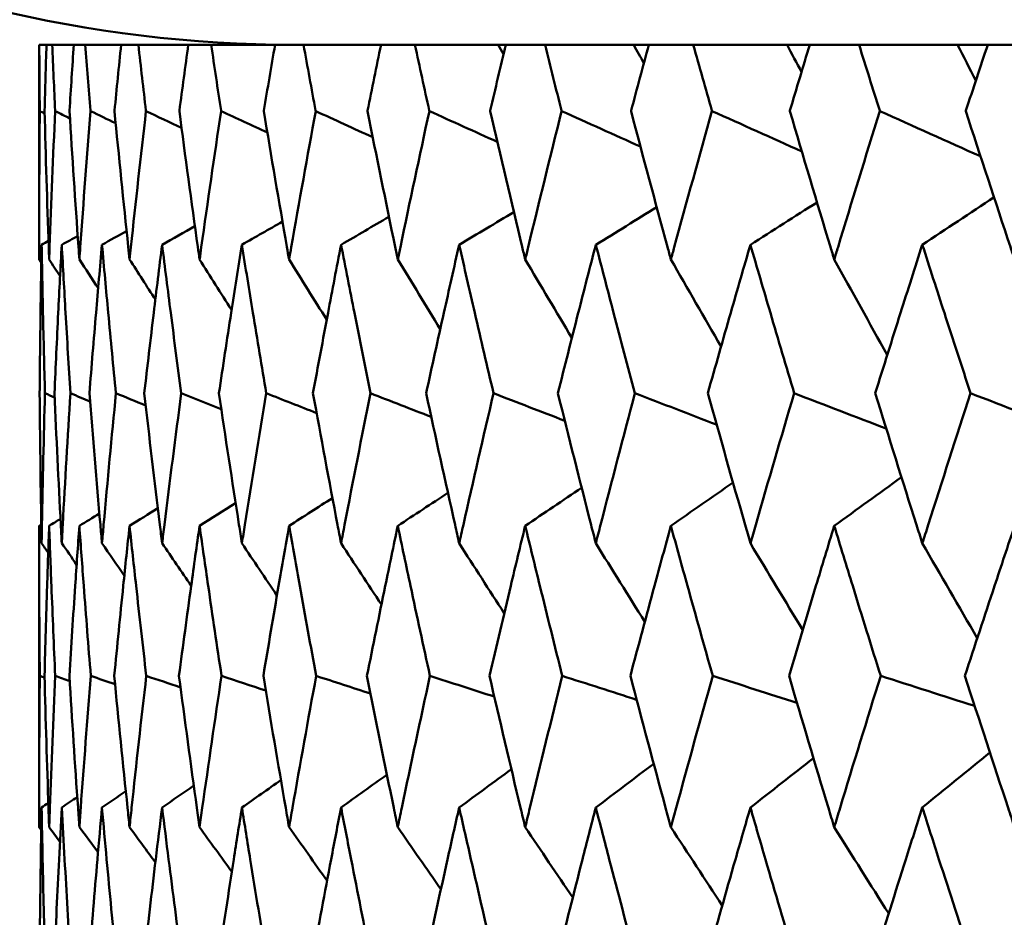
# Model space of a CAD drawing. Header units: millimetres. Extents: x 123 to 2417, y 726 to 3130.
# Tile 116 of 244: x 1177.36 to 1181.22, y 812.9 to 816.41. Entities that reach past the tile are written whole.
import ezdxf

# ---------------------------------------------------------------- set-up
doc = ezdxf.new("R2010")
doc.units = ezdxf.units.MM
doc.header["$LTSCALE"] = 12
doc.layers.add('Widoczne (ISO)', color=7, linetype='Continuous', lineweight=50)

msp = doc.modelspace()

# ---------------------------------------------------------------- linework, layer by layer
at = {"layer": 'Widoczne (ISO)'}
for p, q in [((1177.4393, 816.3166), (1177.4385, 816.3166)), ((1177.4385, 816.3166), (1177.4385, 815.4763)), ((1177.4393, 816.3166), (1177.4675, 816.3166)), ((1177.4901, 816.3166), (1177.4675, 816.3166)), ((1177.4901, 816.3166), (1177.5744, 816.3166)), ((1177.6196, 816.3166), (1177.5744, 816.3166)), ((1177.6196, 816.3166), (1177.7598, 816.3166)), ((1177.8274, 816.3166), (1177.7598, 816.3166)), ((1177.8274, 816.3166), (1178.0228, 816.3166)), ((1178.1125, 816.3166), (1178.0228, 816.3166)), ((1178.1125, 816.3166), (1178.3625, 816.3166)), ((1178.4739, 816.3166), (1178.3625, 816.3166)), ((1178.4739, 816.3166), (1178.7774, 816.3166)), ((1178.9101, 816.3166), (1178.7774, 816.3166)), ((1178.9101, 816.3166), (1179.2363, 816.3166)), ((1179.2363, 816.3166), (1179.266, 816.3166)), ((1179.4195, 816.3166), (1179.266, 816.3166)), ((1179.4195, 816.3166), (1179.7668, 816.3166)), ((1179.7668, 816.3166), (1179.8262, 816.3166)), ((1180, 816.3166), (1179.8262, 816.3166)), ((1180, 816.3166), (1180.3671, 816.3166)), ((1180.3671, 816.3166), (1180.456, 816.3166)), ((1180.6493, 816.3166), (1180.456, 816.3166)), ((1180.6493, 816.3166), (1181.0347, 816.3166)), ((1181.0347, 816.3166), (1181.1529, 816.3166)), ((1181.3648, 816.3166), (1181.1529, 816.3166)), ((1177.4385, 814.4336), (1177.4385, 813.2538))]:
    msp.add_line(p, q, dxfattribs=at)
msp.add_circle((1197.4385, 776.3166), 50, dxfattribs=at)
msp.add_arc((1178.4385, 821.3166), 5, 215.5439, 270, dxfattribs=at)
for points, knots in [([(1177.4412, 816.0573), (1177.4412, 816.0578), (1177.4412, 816.0584), (1177.4404, 816.1448), (1177.4398, 816.2307), (1177.4393, 816.3166)], [0.02951568, 0.02951568, 0.02951568, 0.02951568, 0.02969929, 0.02969929, 0.05939589, 0.05939589, 0.05939589, 0.05939589]), ([(1177.4675, 816.3166), (1177.4648, 816.2307), (1177.4624, 816.1448), (1177.4601, 816.0584), (1177.4601, 816.0578), (1177.46, 816.0573)], [0, 0, 0, 0, 0.02969567, 0.02969567, 0.02988021, 0.02988021, 0.02988021, 0.02988021]), ([(1177.5013, 816.0573), (1177.5013, 816.0578), (1177.5013, 816.0584), (1177.4974, 816.1448), (1177.4937, 816.2307), (1177.4901, 816.3166)], [0.02951568, 0.02951568, 0.02951568, 0.02951568, 0.02969929, 0.02969929, 0.05939589, 0.05939589, 0.05939589, 0.05939589]), ([(1177.5744, 816.3166), (1177.5687, 816.2307), (1177.5632, 816.1448), (1177.5578, 816.0584), (1177.5577, 816.0578), (1177.5577, 816.0573)], [0, 0, 0, 0, 0.02969567, 0.02969567, 0.02988021, 0.02988021, 0.02988021, 0.02988021]), ([(1177.6401, 816.0573), (1177.6401, 816.0578), (1177.6401, 816.0584), (1177.633, 816.1448), (1177.6263, 816.2307), (1177.6196, 816.3166)], [0.02951568, 0.02951568, 0.02951568, 0.02951568, 0.02969929, 0.02969929, 0.05939589, 0.05939589, 0.05939589, 0.05939589]), ([(1177.7598, 816.3166), (1177.751, 816.2307), (1177.7424, 816.1448), (1177.7339, 816.0584), (1177.7339, 816.0578), (1177.7338, 816.0573)], [0, 0, 0, 0, 0.02969567, 0.02969567, 0.02988021, 0.02988021, 0.02988021, 0.02988021]), ([(1177.8571, 816.0573), (1177.857, 816.0578), (1177.8569, 816.0584), (1177.8469, 816.1448), (1177.837, 816.2307), (1177.8274, 816.3166)], [0.02951568, 0.02951568, 0.02951568, 0.02951568, 0.02969929, 0.02969929, 0.05939589, 0.05939589, 0.05939589, 0.05939589]), ([(1178.0228, 816.3166), (1178.011, 816.2307), (1177.9994, 816.1448), (1177.9879, 816.0584), (1177.9878, 816.0578), (1177.9877, 816.0573)], [0, 0, 0, 0, 0.02969567, 0.02969567, 0.02988021, 0.02988021, 0.02988021, 0.02988021]), ([(1178.1513, 816.0573), (1178.1512, 816.0578), (1178.1511, 816.0584), (1178.138, 816.1448), (1178.1252, 816.2307), (1178.1125, 816.3166)], [0.02951568, 0.02951568, 0.02951568, 0.02951568, 0.02969929, 0.02969929, 0.05939589, 0.05939589, 0.05939589, 0.05939589]), ([(1178.3625, 816.3166), (1178.3477, 816.2307), (1178.3331, 816.1448), (1178.3185, 816.0584), (1178.3184, 816.0578), (1178.3184, 816.0573)], [0, 0, 0, 0, 0.02969567, 0.02969567, 0.02988021, 0.02988021, 0.02988021, 0.02988021]), ([(1178.5216, 816.0573), (1178.5215, 816.0578), (1178.5214, 816.0584), (1178.5053, 816.1448), (1178.4895, 816.2307), (1178.4739, 816.3166)], [0.02951568, 0.02951568, 0.02951568, 0.02951568, 0.02969929, 0.02969929, 0.05939589, 0.05939589, 0.05939589, 0.05939589]), ([(1178.7774, 816.3166), (1178.7597, 816.2307), (1178.7421, 816.1448), (1178.7247, 816.0584), (1178.7246, 816.0578), (1178.7245, 816.0573)], [0, 0, 0, 0, 0.02969567, 0.02969567, 0.02988021, 0.02988021, 0.02988021, 0.02988021]), ([(1178.9666, 816.0573), (1178.9665, 816.0578), (1178.9663, 816.0584), (1178.9474, 816.1448), (1178.9287, 816.2307), (1178.9101, 816.3166)], [0.02951568, 0.02951568, 0.02951568, 0.02951568, 0.02969929, 0.02969929, 0.05939589, 0.05939589, 0.05939589, 0.05939589]), ([(1179.266, 816.3166), (1179.2454, 816.2307), (1179.225, 816.1448), (1179.2047, 816.0584), (1179.2046, 816.0578), (1179.2044, 816.0573)], [0, 0, 0, 0, 0.02969567, 0.02969567, 0.02988021, 0.02988021, 0.02988021, 0.02988021]), ([(1179.4845, 816.0573), (1179.4843, 816.0578), (1179.4842, 816.0584), (1179.4624, 816.1448), (1179.4409, 816.2307), (1179.4195, 816.3166)], [0.02951568, 0.02951568, 0.02951568, 0.02951568, 0.02969929, 0.02969929, 0.05939589, 0.05939589, 0.05939589, 0.05939589]), ([(1179.8262, 816.3166), (1179.8029, 816.2307), (1179.7798, 816.1448), (1179.7566, 816.0584), (1179.7565, 816.0578), (1179.7563, 816.0573)], [0, 0, 0, 0, 0.02969567, 0.02969567, 0.02988021, 0.02988021, 0.02988021, 0.02988021]), ([(1180.0732, 816.0573), (1180.073, 816.0578), (1180.0729, 816.0584), (1180.0483, 816.1448), (1180.0241, 816.2307), (1180, 816.3166)], [0.02951568, 0.02951568, 0.02951568, 0.02951568, 0.02969929, 0.02969929, 0.05939589, 0.05939589, 0.05939589, 0.05939589]), ([(1180.456, 816.3166), (1180.43, 816.2307), (1180.4042, 816.1448), (1180.3784, 816.0584), (1180.3782, 816.0578), (1180.3781, 816.0573)], [0, 0, 0, 0, 0.02969567, 0.02969567, 0.02988021, 0.02988021, 0.02988021, 0.02988021]), ([(1180.7305, 816.0573), (1180.7303, 816.0578), (1180.7301, 816.0584), (1180.7029, 816.1448), (1180.676, 816.2307), (1180.6493, 816.3166)], [0.02951568, 0.02951568, 0.02951568, 0.02951568, 0.02969929, 0.02969929, 0.05939589, 0.05939589, 0.05939589, 0.05939589]), ([(1181.1529, 816.3166), (1181.1243, 816.2307), (1181.0959, 816.1448), (1181.0674, 816.0584), (1181.0673, 816.0578), (1181.0671, 816.0573)], [0, 0, 0, 0, 0.02969567, 0.02969567, 0.02988021, 0.02988021, 0.02988021, 0.02988021]), ([(1177.4385, 815.4763), (1177.4385, 815.4925), (1177.4385, 815.5087), (1177.4387, 815.7024), (1177.4396, 815.8799), (1177.4412, 816.0573)], [0.0853813, 0.0853813, 0.0853813, 0.0853813, 0.09097809, 0.09097809, 0.15214536, 0.15214536, 0.15214536, 0.15214536]), ([(1177.46, 816.0573), (1177.4647, 815.88), (1177.4701, 815.7026), (1177.4768, 815.509), (1177.4774, 815.4926), (1177.478, 815.4763)], [0.0297954, 0.0297954, 0.0297954, 0.0297954, 0.09092493, 0.09092493, 0.09655955, 0.09655955, 0.09655955, 0.09655955]), ([(1177.478, 815.4763), (1177.4786, 815.4925), (1177.4792, 815.5087), (1177.4862, 815.7024), (1177.4934, 815.8799), (1177.5013, 816.0573)], [0.0853813, 0.0853813, 0.0853813, 0.0853813, 0.09097809, 0.09097809, 0.15214536, 0.15214536, 0.15214536, 0.15214536]), ([(1177.5577, 816.0573), (1177.5687, 815.88), (1177.5803, 815.7026), (1177.5939, 815.509), (1177.5951, 815.4926), (1177.5962, 815.4763)], [0.0297954, 0.0297954, 0.0297954, 0.0297954, 0.09092493, 0.09092493, 0.09655955, 0.09655955, 0.09655955, 0.09655955]), ([(1177.5962, 815.4763), (1177.5974, 815.4925), (1177.5985, 815.5087), (1177.6124, 815.7024), (1177.6259, 815.8799), (1177.6401, 816.0573)], [0.0853813, 0.0853813, 0.0853813, 0.0853813, 0.09097809, 0.09097809, 0.15214536, 0.15214536, 0.15214536, 0.15214536]), ([(1177.7338, 816.0573), (1177.751, 815.88), (1177.7689, 815.7026), (1177.7893, 815.509), (1177.7911, 815.4926), (1177.7928, 815.4763)], [0.0297954, 0.0297954, 0.0297954, 0.0297954, 0.09092493, 0.09092493, 0.09655955, 0.09655955, 0.09655955, 0.09655955]), ([(1177.7928, 815.4763), (1177.7945, 815.4925), (1177.7962, 815.5087), (1177.8169, 815.7024), (1177.8366, 815.8799), (1177.8571, 816.0573)], [0.0853813, 0.0853813, 0.0853813, 0.0853813, 0.09097809, 0.09097809, 0.15214536, 0.15214536, 0.15214536, 0.15214536]), ([(1177.9877, 816.0573), (1178.0111, 815.88), (1178.0352, 815.7026), (1178.0623, 815.509), (1178.0646, 815.4926), (1178.0669, 815.4763)], [0.0297954, 0.0297954, 0.0297954, 0.0297954, 0.09092493, 0.09092493, 0.09655955, 0.09655955, 0.09655955, 0.09655955]), ([(1178.0669, 815.4763), (1178.0692, 815.4925), (1178.0714, 815.5087), (1178.0988, 815.7024), (1178.1247, 815.8799), (1178.1513, 816.0573)], [0.0853813, 0.0853813, 0.0853813, 0.0853813, 0.09097809, 0.09097809, 0.15214536, 0.15214536, 0.15214536, 0.15214536]), ([(1178.3184, 816.0573), (1178.3478, 815.88), (1178.378, 815.7026), (1178.4117, 815.509), (1178.4145, 815.4926), (1178.4174, 815.4763)], [0.0297954, 0.0297954, 0.0297954, 0.0297954, 0.09092493, 0.09092493, 0.09655955, 0.09655955, 0.09655955, 0.09655955]), ([(1178.4174, 815.4763), (1178.4202, 815.4925), (1178.4231, 815.5087), (1178.4571, 815.7024), (1178.489, 815.8799), (1178.5216, 816.0573)], [0.0853813, 0.0853813, 0.0853813, 0.0853813, 0.09097809, 0.09097809, 0.15214536, 0.15214536, 0.15214536, 0.15214536]), ([(1178.7245, 816.0573), (1178.7599, 815.88), (1178.796, 815.7026), (1178.8362, 815.509), (1178.8396, 815.4926), (1178.843, 815.4763)], [0.0297954, 0.0297954, 0.0297954, 0.0297954, 0.09092493, 0.09092493, 0.09655955, 0.09655955, 0.09655955, 0.09655955]), ([(1178.843, 815.4763), (1178.8464, 815.4925), (1178.8498, 815.5087), (1178.8903, 815.7024), (1178.9281, 815.8799), (1178.9666, 816.0573)], [0.0853813, 0.0853813, 0.0853813, 0.0853813, 0.09097809, 0.09097809, 0.15214536, 0.15214536, 0.15214536, 0.15214536]), ([(1179.2044, 816.0573), (1179.2457, 815.88), (1179.2876, 815.7026), (1179.3341, 815.509), (1179.3381, 815.4926), (1179.342, 815.4763)], [0.0297954, 0.0297954, 0.0297954, 0.0297954, 0.09092493, 0.09092493, 0.09655955, 0.09655955, 0.09655955, 0.09655955]), ([(1179.342, 815.4763), (1179.3459, 815.4925), (1179.3498, 815.5087), (1179.3966, 815.7024), (1179.4402, 815.8799), (1179.4845, 816.0573)], [0.0853813, 0.0853813, 0.0853813, 0.0853813, 0.09097809, 0.09097809, 0.15214536, 0.15214536, 0.15214536, 0.15214536]), ([(1179.7563, 816.0573), (1179.8033, 815.88), (1179.8508, 815.7026), (1179.9035, 815.509), (1179.9079, 815.4926), (1179.9124, 815.4763)], [0.0297954, 0.0297954, 0.0297954, 0.0297954, 0.09092493, 0.09092493, 0.09655955, 0.09655955, 0.09655955, 0.09655955]), ([(1179.9124, 815.4763), (1179.9168, 815.4925), (1179.9213, 815.5087), (1179.9742, 815.7024), (1180.0234, 815.8799), (1180.0732, 816.0573)], [0.0853813, 0.0853813, 0.0853813, 0.0853813, 0.09097809, 0.09097809, 0.15214536, 0.15214536, 0.15214536, 0.15214536]), ([(1180.3781, 816.0573), (1180.4304, 815.88), (1180.4835, 815.7026), (1180.5421, 815.509), (1180.547, 815.4926), (1180.552, 815.4763)], [0.0297954, 0.0297954, 0.0297954, 0.0297954, 0.09092493, 0.09092493, 0.09655955, 0.09655955, 0.09655955, 0.09655955]), ([(1180.552, 815.4763), (1180.5569, 815.4925), (1180.5618, 815.5087), (1180.6207, 815.7024), (1180.6752, 815.8799), (1180.7305, 816.0573)], [0.0853813, 0.0853813, 0.0853813, 0.0853813, 0.09097809, 0.09097809, 0.15214536, 0.15214536, 0.15214536, 0.15214536]), ([(1181.0671, 816.0573), (1181.1248, 815.88), (1181.183, 815.7026), (1181.2473, 815.509), (1181.2528, 815.4926), (1181.2582, 815.4763)], [0.0297954, 0.0297954, 0.0297954, 0.0297954, 0.09092493, 0.09092493, 0.09655955, 0.09655955, 0.09655955, 0.09655955]), ([(1177.4484, 815.534), (1177.4468, 815.4451), (1177.4454, 815.3562), (1177.4428, 815.1624), (1177.4416, 815.0575), (1177.4407, 814.9526)], [0.03078053, 0.03078053, 0.03078053, 0.03078053, 0.06149921, 0.06149921, 0.09773041, 0.09773041, 0.09773041, 0.09773041]), ([(1177.4616, 814.9526), (1177.4587, 815.0575), (1177.4561, 815.1624), (1177.4518, 815.3561), (1177.45, 815.445), (1177.4484, 815.534)], [0.02528165, 0.02528165, 0.02528165, 0.02528165, 0.06150593, 0.06150593, 0.09223152, 0.09223152, 0.09223152, 0.09223152]), ([(1177.5273, 815.534), (1177.5225, 815.4451), (1177.5179, 815.3562), (1177.5083, 815.1624), (1177.5034, 815.0575), (1177.4988, 814.9526)], [0.03078053, 0.03078053, 0.03078053, 0.03078053, 0.06149921, 0.06149921, 0.09773041, 0.09773041, 0.09773041, 0.09773041]), ([(1177.5613, 814.9526), (1177.5547, 815.0575), (1177.5483, 815.1624), (1177.5371, 815.3561), (1177.5321, 815.445), (1177.5273, 815.534)], [0.02528165, 0.02528165, 0.02528165, 0.02528165, 0.06150593, 0.06150593, 0.09223152, 0.09223152, 0.09223152, 0.09223152]), ([(1177.6848, 815.534), (1177.6768, 815.4451), (1177.6691, 815.3562), (1177.6526, 815.1624), (1177.6439, 815.0575), (1177.6355, 814.9526)], [0.03078053, 0.03078053, 0.03078053, 0.03078053, 0.06149921, 0.06149921, 0.09773041, 0.09773041, 0.09773041, 0.09773041]), ([(1177.7394, 814.9526), (1177.7291, 815.0575), (1177.719, 815.1624), (1177.7009, 815.3561), (1177.6927, 815.445), (1177.6848, 815.534)], [0.02528165, 0.02528165, 0.02528165, 0.02528165, 0.06150593, 0.06150593, 0.09223152, 0.09223152, 0.09223152, 0.09223152]), ([(1177.9202, 815.534), (1177.9091, 815.4451), (1177.8982, 815.3562), (1177.8749, 815.1624), (1177.8625, 815.0575), (1177.8504, 814.9526)], [0.03078053, 0.03078053, 0.03078053, 0.03078053, 0.06149921, 0.06149921, 0.09773041, 0.09773041, 0.09773041, 0.09773041]), ([(1177.9953, 814.9526), (1177.9813, 815.0575), (1177.9675, 815.1624), (1177.9426, 815.3561), (1177.9313, 815.445), (1177.9202, 815.534)], [0.02528165, 0.02528165, 0.02528165, 0.02528165, 0.06150593, 0.06150593, 0.09223152, 0.09223152, 0.09223152, 0.09223152]), ([(1178.2327, 815.534), (1178.2185, 815.4451), (1178.2045, 815.3562), (1178.1744, 815.1624), (1178.1584, 815.0575), (1178.1427, 814.9526)], [0.03078053, 0.03078053, 0.03078053, 0.03078053, 0.06149921, 0.06149921, 0.09773041, 0.09773041, 0.09773041, 0.09773041]), ([(1178.328, 814.9526), (1178.3103, 815.0575), (1178.2929, 815.1624), (1178.2612, 815.3561), (1178.2468, 815.445), (1178.2327, 815.534)], [0.02528165, 0.02528165, 0.02528165, 0.02528165, 0.06150593, 0.06150593, 0.09223152, 0.09223152, 0.09223152, 0.09223152]), ([(1178.6209, 815.534), (1178.6037, 815.4451), (1178.5867, 815.3562), (1178.55, 815.1624), (1178.5304, 815.0575), (1178.511, 814.9526)], [0.03078053, 0.03078053, 0.03078053, 0.03078053, 0.06149921, 0.06149921, 0.09773041, 0.09773041, 0.09773041, 0.09773041]), ([(1178.736, 814.9526), (1178.7148, 815.0575), (1178.6938, 815.1624), (1178.6555, 815.3561), (1178.6381, 815.445), (1178.6209, 815.534)], [0.02528165, 0.02528165, 0.02528165, 0.02528165, 0.06150593, 0.06150593, 0.09223152, 0.09223152, 0.09223152, 0.09223152]), ([(1179.0834, 815.534), (1179.0633, 815.4451), (1179.0433, 815.3562), (1179.0001, 815.1624), (1178.9769, 815.0575), (1178.9541, 814.9526)], [0.03078053, 0.03078053, 0.03078053, 0.03078053, 0.06149921, 0.06149921, 0.09773041, 0.09773041, 0.09773041, 0.09773041]), ([(1179.2179, 814.9526), (1179.1932, 815.0575), (1179.1687, 815.1624), (1179.124, 815.3561), (1179.1036, 815.445), (1179.0834, 815.534)], [0.02528165, 0.02528165, 0.02528165, 0.02528165, 0.06150593, 0.06150593, 0.09223152, 0.09223152, 0.09223152, 0.09223152]), ([(1179.6184, 815.534), (1179.5953, 815.4451), (1179.5724, 815.3562), (1179.5229, 815.1624), (1179.4964, 815.0575), (1179.4701, 814.9526)], [0.03078053, 0.03078053, 0.03078053, 0.03078053, 0.06149921, 0.06149921, 0.09773041, 0.09773041, 0.09773041, 0.09773041]), ([(1179.7716, 814.9526), (1179.7436, 815.0575), (1179.7157, 815.1624), (1179.6647, 815.3561), (1179.6415, 815.445), (1179.6184, 815.534)], [0.02528165, 0.02528165, 0.02528165, 0.02528165, 0.06150593, 0.06150593, 0.09223152, 0.09223152, 0.09223152, 0.09223152]), ([(1180.2237, 815.534), (1180.1978, 815.4451), (1180.1721, 815.3562), (1180.1165, 815.1624), (1180.0866, 815.0575), (1180.057, 814.9526)], [0.03078053, 0.03078053, 0.03078053, 0.03078053, 0.06149921, 0.06149921, 0.09773041, 0.09773041, 0.09773041, 0.09773041]), ([(1180.3951, 814.9526), (1180.3638, 815.0575), (1180.3327, 815.1624), (1180.2756, 815.3561), (1180.2496, 815.445), (1180.2237, 815.534)], [0.02528165, 0.02528165, 0.02528165, 0.02528165, 0.06150593, 0.06150593, 0.09223152, 0.09223152, 0.09223152, 0.09223152]), ([(1180.8969, 815.534), (1180.8684, 815.4451), (1180.84, 815.3562), (1180.7784, 815.1624), (1180.7454, 815.0575), (1180.7125, 814.9526)], [0.03078053, 0.03078053, 0.03078053, 0.03078053, 0.06149921, 0.06149921, 0.09773041, 0.09773041, 0.09773041, 0.09773041]), ([(1181.0859, 814.9526), (1181.0514, 815.0575), (1181.0172, 815.1624), (1180.9542, 815.3561), (1180.9255, 815.445), (1180.8969, 815.534)], [0.02528165, 0.02528165, 0.02528165, 0.02528165, 0.06150593, 0.06150593, 0.09223152, 0.09223152, 0.09223152, 0.09223152]), ([(1177.4407, 814.9526), (1177.4422, 814.7811), (1177.4443, 814.6096), (1177.4476, 814.4138), (1177.448, 814.3895), (1177.4484, 814.3653)], [0.02983351, 0.02983351, 0.02983351, 0.02983351, 0.0889495, 0.0889495, 0.09731113, 0.09731113, 0.09731113, 0.09731113]), ([(1177.4484, 814.3653), (1177.4488, 814.3894), (1177.4493, 814.4136), (1177.453, 814.6094), (1177.4569, 814.781), (1177.4616, 814.9526)], [0.0806421, 0.0806421, 0.0806421, 0.0806421, 0.08897282, 0.08897282, 0.14811965, 0.14811965, 0.14811965, 0.14811965]), ([(1177.4988, 814.9526), (1177.5063, 814.7811), (1177.5145, 814.6096), (1177.5247, 814.4138), (1177.526, 814.3895), (1177.5273, 814.3653)], [0.02983351, 0.02983351, 0.02983351, 0.02983351, 0.0889495, 0.0889495, 0.09731113, 0.09731113, 0.09731113, 0.09731113]), ([(1177.5273, 814.3653), (1177.5286, 814.3894), (1177.5299, 814.4136), (1177.5405, 814.6094), (1177.5506, 814.781), (1177.5613, 814.9526)], [0.0806421, 0.0806421, 0.0806421, 0.0806421, 0.08897282, 0.08897282, 0.14811965, 0.14811965, 0.14811965, 0.14811965]), ([(1177.6355, 814.9526), (1177.6491, 814.7811), (1177.6634, 814.6096), (1177.6805, 814.4138), (1177.6826, 814.3895), (1177.6848, 814.3653)], [0.02983351, 0.02983351, 0.02983351, 0.02983351, 0.0889495, 0.0889495, 0.09731113, 0.09731113, 0.09731113, 0.09731113]), ([(1177.6848, 814.3653), (1177.6869, 814.3894), (1177.6891, 814.4136), (1177.7066, 814.6094), (1177.7227, 814.781), (1177.7394, 814.9526)], [0.0806421, 0.0806421, 0.0806421, 0.0806421, 0.08897282, 0.08897282, 0.14811965, 0.14811965, 0.14811965, 0.14811965]), ([(1177.8504, 814.9526), (1177.87, 814.7811), (1177.8903, 814.6096), (1177.9142, 814.4138), (1177.9172, 814.3895), (1177.9202, 814.3653)], [0.02983351, 0.02983351, 0.02983351, 0.02983351, 0.0889495, 0.0889495, 0.09731113, 0.09731113, 0.09731113, 0.09731113]), ([(1177.9202, 814.3653), (1177.9232, 814.3894), (1177.9262, 814.4136), (1177.9505, 814.6094), (1177.9726, 814.781), (1177.9953, 814.9526)], [0.0806421, 0.0806421, 0.0806421, 0.0806421, 0.08897282, 0.08897282, 0.14811965, 0.14811965, 0.14811965, 0.14811965]), ([(1178.1427, 814.9526), (1178.1682, 814.7811), (1178.1944, 814.6096), (1178.225, 814.4138), (1178.2288, 814.3895), (1178.2327, 814.3653)], [0.02983351, 0.02983351, 0.02983351, 0.02983351, 0.0889495, 0.0889495, 0.09731113, 0.09731113, 0.09731113, 0.09731113]), ([(1178.2327, 814.3653), (1178.2365, 814.3894), (1178.2403, 814.4136), (1178.2714, 814.6094), (1178.2993, 814.781), (1178.328, 814.9526)], [0.0806421, 0.0806421, 0.0806421, 0.0806421, 0.08897282, 0.08897282, 0.14811965, 0.14811965, 0.14811965, 0.14811965]), ([(1178.511, 814.9526), (1178.5424, 814.7811), (1178.5744, 814.6096), (1178.6116, 814.4138), (1178.6163, 814.3895), (1178.6209, 814.3653)], [0.02983351, 0.02983351, 0.02983351, 0.02983351, 0.0889495, 0.0889495, 0.09731113, 0.09731113, 0.09731113, 0.09731113]), ([(1178.6209, 814.3653), (1178.6255, 814.3894), (1178.6302, 814.4136), (1178.6679, 814.6094), (1178.7016, 814.781), (1178.736, 814.9526)], [0.0806421, 0.0806421, 0.0806421, 0.0806421, 0.08897282, 0.08897282, 0.14811965, 0.14811965, 0.14811965, 0.14811965]), ([(1178.9541, 814.9526), (1178.9911, 814.7811), (1179.0288, 814.6096), (1179.0726, 814.4138), (1179.078, 814.3895), (1179.0834, 814.3653)], [0.02983351, 0.02983351, 0.02983351, 0.02983351, 0.0889495, 0.0889495, 0.09731113, 0.09731113, 0.09731113, 0.09731113]), ([(1179.0834, 814.3653), (1179.0889, 814.3894), (1179.0943, 814.4136), (1179.1385, 814.6094), (1179.1779, 814.781), (1179.2179, 814.9526)], [0.0806421, 0.0806421, 0.0806421, 0.0806421, 0.08897282, 0.08897282, 0.14811965, 0.14811965, 0.14811965, 0.14811965]), ([(1179.4701, 814.9526), (1179.5127, 814.7811), (1179.5559, 814.6096), (1179.606, 814.4138), (1179.6122, 814.3895), (1179.6184, 814.3653)], [0.02983351, 0.02983351, 0.02983351, 0.02983351, 0.0889495, 0.0889495, 0.09731113, 0.09731113, 0.09731113, 0.09731113]), ([(1179.6184, 814.3653), (1179.6246, 814.3894), (1179.6308, 814.4136), (1179.6813, 814.6094), (1179.7261, 814.781), (1179.7716, 814.9526)], [0.0806421, 0.0806421, 0.0806421, 0.0806421, 0.08897282, 0.08897282, 0.14811965, 0.14811965, 0.14811965, 0.14811965]), ([(1180.057, 814.9526), (1180.105, 814.7811), (1180.1536, 814.6096), (1180.2097, 814.4138), (1180.2167, 814.3895), (1180.2237, 814.3653)], [0.02983351, 0.02983351, 0.02983351, 0.02983351, 0.0889495, 0.0889495, 0.09731113, 0.09731113, 0.09731113, 0.09731113]), ([(1180.2237, 814.3653), (1180.2307, 814.3894), (1180.2376, 814.4136), (1180.2942, 814.6094), (1180.3443, 814.781), (1180.3951, 814.9526)], [0.0806421, 0.0806421, 0.0806421, 0.0806421, 0.08897282, 0.08897282, 0.14811965, 0.14811965, 0.14811965, 0.14811965]), ([(1180.7125, 814.9526), (1180.7657, 814.7811), (1180.8195, 814.6096), (1180.8815, 814.4138), (1180.8892, 814.3895), (1180.8969, 814.3653)], [0.02983351, 0.02983351, 0.02983351, 0.02983351, 0.0889495, 0.0889495, 0.09731113, 0.09731113, 0.09731113, 0.09731113]), ([(1180.8969, 814.3653), (1180.9046, 814.3894), (1180.9123, 814.4136), (1180.9747, 814.6094), (1181.03, 814.781), (1181.0859, 814.9526)], [0.0806421, 0.0806421, 0.0806421, 0.0806421, 0.08897282, 0.08897282, 0.14811965, 0.14811965, 0.14811965, 0.14811965]), ([(1177.4413, 813.8461), (1177.4402, 813.9635), (1177.4394, 814.0808), (1177.4387, 814.2766), (1177.4385, 814.3551), (1177.4385, 814.4336)], [0.02104899, 0.02104899, 0.02104899, 0.02104899, 0.0615671, 0.0615671, 0.08866561, 0.08866561, 0.08866561, 0.08866561]), ([(1177.478, 814.4336), (1177.4752, 814.3551), (1177.4725, 814.2767), (1177.4663, 814.0809), (1177.4629, 813.9635), (1177.4598, 813.8461)], [0.03448054, 0.03448054, 0.03448054, 0.03448054, 0.06157222, 0.06157222, 0.10209717, 0.10209717, 0.10209717, 0.10209717]), ([(1177.5018, 813.8461), (1177.4965, 813.9635), (1177.4915, 814.0808), (1177.4838, 814.2766), (1177.4808, 814.3551), (1177.478, 814.4336)], [0.02104899, 0.02104899, 0.02104899, 0.02104899, 0.0615671, 0.0615671, 0.08866561, 0.08866561, 0.08866561, 0.08866561]), ([(1177.5962, 814.4336), (1177.5906, 814.3551), (1177.5852, 814.2767), (1177.5719, 814.0809), (1177.5643, 813.9635), (1177.5571, 813.8461)], [0.03448054, 0.03448054, 0.03448054, 0.03448054, 0.06157222, 0.06157222, 0.10209717, 0.10209717, 0.10209717, 0.10209717]), ([(1177.641, 813.8461), (1177.6315, 813.9635), (1177.6223, 814.0808), (1177.6076, 814.2766), (1177.6018, 814.3551), (1177.5962, 814.4336)], [0.02104899, 0.02104899, 0.02104899, 0.02104899, 0.0615671, 0.0615671, 0.08866561, 0.08866561, 0.08866561, 0.08866561]), ([(1177.7928, 814.4336), (1177.7844, 814.3551), (1177.7762, 814.2767), (1177.756, 814.0809), (1177.7442, 813.9635), (1177.7328, 813.8461)], [0.03448054, 0.03448054, 0.03448054, 0.03448054, 0.06157222, 0.06157222, 0.10209717, 0.10209717, 0.10209717, 0.10209717]), ([(1177.8583, 813.8461), (1177.8447, 813.9635), (1177.8314, 814.0808), (1177.8097, 814.2766), (1177.8012, 814.3551), (1177.7928, 814.4336)], [0.02104899, 0.02104899, 0.02104899, 0.02104899, 0.0615671, 0.0615671, 0.08866561, 0.08866561, 0.08866561, 0.08866561]), ([(1178.0669, 814.4336), (1178.0557, 814.3551), (1178.0448, 814.2767), (1178.0177, 814.0809), (1178.0019, 813.9635), (1177.9863, 813.8461)], [0.03448054, 0.03448054, 0.03448054, 0.03448054, 0.06157222, 0.06157222, 0.10209717, 0.10209717, 0.10209717, 0.10209717]), ([(1178.1529, 813.8461), (1178.1351, 813.9635), (1178.1178, 814.0808), (1178.0893, 814.2766), (1178.078, 814.3551), (1178.0669, 814.4336)], [0.02104899, 0.02104899, 0.02104899, 0.02104899, 0.0615671, 0.0615671, 0.08866561, 0.08866561, 0.08866561, 0.08866561]), ([(1178.4174, 814.4336), (1178.4036, 814.3551), (1178.3899, 814.2767), (1178.3561, 814.0809), (1178.3362, 813.9635), (1178.3166, 813.8461)], [0.03448054, 0.03448054, 0.03448054, 0.03448054, 0.06157222, 0.06157222, 0.10209717, 0.10209717, 0.10209717, 0.10209717]), ([(1178.5235, 813.8461), (1178.5018, 813.9635), (1178.4804, 814.0808), (1178.4452, 814.2766), (1178.4312, 814.3551), (1178.4174, 814.4336)], [0.02104899, 0.02104899, 0.02104899, 0.02104899, 0.0615671, 0.0615671, 0.08866561, 0.08866561, 0.08866561, 0.08866561]), ([(1178.843, 814.4336), (1178.8265, 814.3551), (1178.8102, 814.2767), (1178.7698, 814.0809), (1178.7459, 813.9635), (1178.7224, 813.8461)], [0.03448054, 0.03448054, 0.03448054, 0.03448054, 0.06157222, 0.06157222, 0.10209717, 0.10209717, 0.10209717, 0.10209717]), ([(1178.9689, 813.8461), (1178.9432, 813.9635), (1178.9179, 814.0808), (1178.8761, 814.2766), (1178.8595, 814.3551), (1178.843, 814.4336)], [0.02104899, 0.02104899, 0.02104899, 0.02104899, 0.0615671, 0.0615671, 0.08866561, 0.08866561, 0.08866561, 0.08866561]), ([(1179.342, 814.4336), (1179.3229, 814.3551), (1179.304, 814.2767), (1179.2572, 814.0809), (1179.2294, 813.9635), (1179.202, 813.8461)], [0.03448054, 0.03448054, 0.03448054, 0.03448054, 0.06157222, 0.06157222, 0.10209717, 0.10209717, 0.10209717, 0.10209717]), ([(1179.4871, 813.8461), (1179.4576, 813.9635), (1179.4284, 814.0808), (1179.3802, 814.2766), (1179.361, 814.3551), (1179.342, 814.4336)], [0.02104899, 0.02104899, 0.02104899, 0.02104899, 0.0615671, 0.0615671, 0.08866561, 0.08866561, 0.08866561, 0.08866561]), ([(1179.9124, 814.4336), (1179.8908, 814.3551), (1179.8694, 814.2767), (1179.8163, 814.0809), (1179.7848, 813.9635), (1179.7536, 813.8461)], [0.03448054, 0.03448054, 0.03448054, 0.03448054, 0.06157222, 0.06157222, 0.10209717, 0.10209717, 0.10209717, 0.10209717]), ([(1180.0762, 813.8461), (1180.043, 813.9635), (1180.0101, 814.0808), (1179.9556, 814.2766), (1179.934, 814.3551), (1179.9124, 814.4336)], [0.02104899, 0.02104899, 0.02104899, 0.02104899, 0.0615671, 0.0615671, 0.08866561, 0.08866561, 0.08866561, 0.08866561]), ([(1180.552, 814.4336), (1180.528, 814.3551), (1180.5042, 814.2767), (1180.445, 814.0809), (1180.4098, 813.9635), (1180.3749, 813.8461)], [0.03448054, 0.03448054, 0.03448054, 0.03448054, 0.06157222, 0.06157222, 0.10209717, 0.10209717, 0.10209717, 0.10209717]), ([(1180.7338, 813.8461), (1180.697, 813.9635), (1180.6605, 814.0808), (1180.6001, 814.2766), (1180.576, 814.3551), (1180.552, 814.4336)], [0.02104899, 0.02104899, 0.02104899, 0.02104899, 0.0615671, 0.0615671, 0.08866561, 0.08866561, 0.08866561, 0.08866561]), ([(1181.2582, 814.4336), (1181.2319, 814.3551), (1181.2057, 814.2767), (1181.1407, 814.0809), (1181.102, 813.9635), (1181.0637, 813.8461)], [0.03448054, 0.03448054, 0.03448054, 0.03448054, 0.06157222, 0.06157222, 0.10209717, 0.10209717, 0.10209717, 0.10209717]), ([(1177.4385, 813.2538), (1177.4385, 813.279), (1177.4385, 813.3042), (1177.4388, 813.5016), (1177.4397, 813.6739), (1177.4413, 813.8461)], [0.07597559, 0.07597559, 0.07597559, 0.07597559, 0.08464777, 0.08464777, 0.14401425, 0.14401425, 0.14401425, 0.14401425]), ([(1177.4598, 813.8461), (1177.4643, 813.6739), (1177.4695, 813.5017), (1177.4762, 813.3043), (1177.4771, 813.2791), (1177.478, 813.2538)], [0.02530969, 0.02530969, 0.02530969, 0.02530969, 0.08465152, 0.08465152, 0.09334823, 0.09334823, 0.09334823, 0.09334823]), ([(1177.478, 813.2538), (1177.4789, 813.279), (1177.4798, 813.3042), (1177.487, 813.5016), (1177.4941, 813.6739), (1177.5018, 813.8461)], [0.07597559, 0.07597559, 0.07597559, 0.07597559, 0.08464777, 0.08464777, 0.14401425, 0.14401425, 0.14401425, 0.14401425]), ([(1177.5571, 813.8461), (1177.5676, 813.6739), (1177.5789, 813.5017), (1177.5927, 813.3043), (1177.5945, 813.2791), (1177.5962, 813.2538)], [0.02530969, 0.02530969, 0.02530969, 0.02530969, 0.08465152, 0.08465152, 0.09334823, 0.09334823, 0.09334823, 0.09334823]), ([(1177.5962, 813.2538), (1177.598, 813.279), (1177.5998, 813.3042), (1177.614, 813.5016), (1177.6272, 813.6739), (1177.641, 813.8461)], [0.07597559, 0.07597559, 0.07597559, 0.07597559, 0.08464777, 0.08464777, 0.14401425, 0.14401425, 0.14401425, 0.14401425]), ([(1177.7328, 813.8461), (1177.7494, 813.6739), (1177.7668, 813.5017), (1177.7875, 813.3043), (1177.7901, 813.2791), (1177.7928, 813.2538)], [0.02530969, 0.02530969, 0.02530969, 0.02530969, 0.08465152, 0.08465152, 0.09334823, 0.09334823, 0.09334823, 0.09334823]), ([(1177.7928, 813.2538), (1177.7955, 813.279), (1177.7981, 813.3042), (1177.8193, 813.5016), (1177.8384, 813.6739), (1177.8583, 813.8461)], [0.07597559, 0.07597559, 0.07597559, 0.07597559, 0.08464777, 0.08464777, 0.14401425, 0.14401425, 0.14401425, 0.14401425]), ([(1177.9863, 813.8461), (1178.0089, 813.6739), (1178.0323, 813.5017), (1178.0598, 813.3043), (1178.0633, 813.2791), (1178.0669, 813.2538)], [0.02530969, 0.02530969, 0.02530969, 0.02530969, 0.08465152, 0.08465152, 0.09334823, 0.09334823, 0.09334823, 0.09334823]), ([(1178.0669, 813.2538), (1178.0704, 813.279), (1178.074, 813.3042), (1178.102, 813.5016), (1178.1271, 813.6739), (1178.1529, 813.8461)], [0.07597559, 0.07597559, 0.07597559, 0.07597559, 0.08464777, 0.08464777, 0.14401425, 0.14401425, 0.14401425, 0.14401425]), ([(1178.3166, 813.8461), (1178.3451, 813.6739), (1178.3743, 813.5017), (1178.4086, 813.3043), (1178.413, 813.2791), (1178.4174, 813.2538)], [0.02530969, 0.02530969, 0.02530969, 0.02530969, 0.08465152, 0.08465152, 0.09334823, 0.09334823, 0.09334823, 0.09334823]), ([(1178.4174, 813.2538), (1178.4218, 813.279), (1178.4262, 813.3042), (1178.4609, 813.5016), (1178.4919, 813.6739), (1178.5235, 813.8461)], [0.07597559, 0.07597559, 0.07597559, 0.07597559, 0.08464777, 0.08464777, 0.14401425, 0.14401425, 0.14401425, 0.14401425]), ([(1178.7224, 813.8461), (1178.7567, 813.6739), (1178.7916, 813.5017), (1178.8325, 813.3043), (1178.8378, 813.2791), (1178.843, 813.2538)], [0.02530969, 0.02530969, 0.02530969, 0.02530969, 0.08465152, 0.08465152, 0.09334823, 0.09334823, 0.09334823, 0.09334823]), ([(1178.843, 813.2538), (1178.8482, 813.279), (1178.8535, 813.3042), (1178.8948, 813.5016), (1178.9315, 813.6739), (1178.9689, 813.8461)], [0.07597559, 0.07597559, 0.07597559, 0.07597559, 0.08464777, 0.08464777, 0.14401425, 0.14401425, 0.14401425, 0.14401425]), ([(1179.202, 813.8461), (1179.2419, 813.6739), (1179.2825, 813.5017), (1179.3299, 813.3043), (1179.3359, 813.2791), (1179.342, 813.2538)], [0.02530969, 0.02530969, 0.02530969, 0.02530969, 0.08465152, 0.08465152, 0.09334823, 0.09334823, 0.09334823, 0.09334823]), ([(1179.342, 813.2538), (1179.3481, 813.279), (1179.3541, 813.3042), (1179.4019, 813.5016), (1179.4442, 813.6739), (1179.4871, 813.8461)], [0.07597559, 0.07597559, 0.07597559, 0.07597559, 0.08464777, 0.08464777, 0.14401425, 0.14401425, 0.14401425, 0.14401425]), ([(1179.7536, 813.8461), (1179.799, 813.6739), (1179.8451, 813.5017), (1179.8987, 813.3043), (1179.9055, 813.2791), (1179.9124, 813.2538)], [0.02530969, 0.02530969, 0.02530969, 0.02530969, 0.08465152, 0.08465152, 0.09334823, 0.09334823, 0.09334823, 0.09334823]), ([(1179.9124, 813.2538), (1179.9193, 813.279), (1179.9261, 813.3042), (1179.9801, 813.5016), (1180.0278, 813.6739), (1180.0762, 813.8461)], [0.07597559, 0.07597559, 0.07597559, 0.07597559, 0.08464777, 0.08464777, 0.14401425, 0.14401425, 0.14401425, 0.14401425]), ([(1180.3749, 813.8461), (1180.4257, 813.6739), (1180.4771, 813.5017), (1180.5367, 813.3043), (1180.5443, 813.2791), (1180.552, 813.2538)], [0.02530969, 0.02530969, 0.02530969, 0.02530969, 0.08465152, 0.08465152, 0.09334823, 0.09334823, 0.09334823, 0.09334823]), ([(1180.552, 813.2538), (1180.5596, 813.279), (1180.5672, 813.3042), (1180.6272, 813.5016), (1180.6802, 813.6739), (1180.7338, 813.8461)], [0.07597559, 0.07597559, 0.07597559, 0.07597559, 0.08464777, 0.08464777, 0.14401425, 0.14401425, 0.14401425, 0.14401425]), ([(1181.0637, 813.8461), (1181.1195, 813.6739), (1181.176, 813.5017), (1181.2414, 813.3043), (1181.2498, 813.2791), (1181.2582, 813.2538)], [0.02530969, 0.02530969, 0.02530969, 0.02530969, 0.08465152, 0.08465152, 0.09334823, 0.09334823, 0.09334823, 0.09334823]), ([(1177.4484, 813.3308), (1177.4472, 813.2632), (1177.4461, 813.1955), (1177.4432, 812.9981), (1177.4417, 812.8684), (1177.4407, 812.7387)], [0.03825175, 0.03825175, 0.03825175, 0.03825175, 0.06160817, 0.06160817, 0.10638617, 0.10638617, 0.10638617, 0.10638617]), ([(1177.4618, 812.7387), (1177.4583, 812.8684), (1177.4551, 812.9981), (1177.4509, 813.1955), (1177.4496, 813.2632), (1177.4484, 813.3308)], [0.01681985, 0.01681985, 0.01681985, 0.01681985, 0.06159108, 0.06159108, 0.08495433, 0.08495433, 0.08495433, 0.08495433]), ([(1177.5273, 813.3308), (1177.5237, 813.2632), (1177.5202, 813.1955), (1177.5102, 812.9981), (1177.5041, 812.8684), (1177.4984, 812.7387)], [0.03825175, 0.03825175, 0.03825175, 0.03825175, 0.06160817, 0.06160817, 0.10638617, 0.10638617, 0.10638617, 0.10638617]), ([(1177.5618, 812.7387), (1177.5537, 812.8684), (1177.5459, 812.9981), (1177.5347, 813.1955), (1177.5309, 813.2632), (1177.5273, 813.3308)], [0.01681985, 0.01681985, 0.01681985, 0.01681985, 0.06159108, 0.06159108, 0.08495433, 0.08495433, 0.08495433, 0.08495433]), ([(1177.6848, 813.3308), (1177.6787, 813.2632), (1177.6728, 813.1955), (1177.6559, 812.9981), (1177.6452, 812.8684), (1177.6349, 812.7387)], [0.03825175, 0.03825175, 0.03825175, 0.03825175, 0.06160817, 0.06160817, 0.10638617, 0.10638617, 0.10638617, 0.10638617]), ([(1177.7403, 812.7387), (1177.7275, 812.8684), (1177.7151, 812.9981), (1177.6969, 813.1955), (1177.6908, 813.2632), (1177.6848, 813.3308)], [0.01681985, 0.01681985, 0.01681985, 0.01681985, 0.06159108, 0.06159108, 0.08495433, 0.08495433, 0.08495433, 0.08495433]), ([(1177.9202, 813.3308), (1177.9118, 813.2632), (1177.9035, 813.1955), (1177.8796, 812.9981), (1177.8643, 812.8684), (1177.8495, 812.7387)], [0.03825175, 0.03825175, 0.03825175, 0.03825175, 0.06160817, 0.06160817, 0.10638617, 0.10638617, 0.10638617, 0.10638617]), ([(1177.9965, 812.7387), (1177.9792, 812.8684), (1177.9623, 812.9981), (1177.9371, 813.1955), (1177.9286, 813.2632), (1177.9202, 813.3308)], [0.01681985, 0.01681985, 0.01681985, 0.01681985, 0.06159108, 0.06159108, 0.08495433, 0.08495433, 0.08495433, 0.08495433]), ([(1178.2327, 813.3308), (1178.2219, 813.2632), (1178.2113, 813.1955), (1178.1806, 812.9981), (1178.1608, 812.8684), (1178.1414, 812.7387)], [0.03825175, 0.03825175, 0.03825175, 0.03825175, 0.06160817, 0.06160817, 0.10638617, 0.10638617, 0.10638617, 0.10638617]), ([(1178.3294, 812.7387), (1178.3076, 812.8684), (1178.2862, 812.9981), (1178.2543, 813.1955), (1178.2434, 813.2632), (1178.2327, 813.3308)], [0.01681985, 0.01681985, 0.01681985, 0.01681985, 0.06159108, 0.06159108, 0.08495433, 0.08495433, 0.08495433, 0.08495433]), ([(1178.6209, 813.3308), (1178.6079, 813.2632), (1178.5949, 813.1955), (1178.5575, 812.9981), (1178.5333, 812.8684), (1178.5094, 812.7387)], [0.03825175, 0.03825175, 0.03825175, 0.03825175, 0.06160817, 0.06160817, 0.10638617, 0.10638617, 0.10638617, 0.10638617]), ([(1178.7377, 812.7387), (1178.7116, 812.8684), (1178.6858, 812.9981), (1178.6471, 813.1955), (1178.634, 813.2632), (1178.6209, 813.3308)], [0.01681985, 0.01681985, 0.01681985, 0.01681985, 0.06159108, 0.06159108, 0.08495433, 0.08495433, 0.08495433, 0.08495433]), ([(1179.0834, 813.3308), (1179.0681, 813.2632), (1179.0529, 813.1955), (1179.0089, 812.9981), (1178.9804, 812.8684), (1178.9522, 812.7387)], [0.03825175, 0.03825175, 0.03825175, 0.03825175, 0.06160817, 0.06160817, 0.10638617, 0.10638617, 0.10638617, 0.10638617]), ([(1179.2199, 812.7387), (1179.1894, 812.8684), (1179.1594, 812.9981), (1179.1141, 813.1955), (1179.0987, 813.2632), (1179.0834, 813.3308)], [0.01681985, 0.01681985, 0.01681985, 0.01681985, 0.06159108, 0.06159108, 0.08495433, 0.08495433, 0.08495433, 0.08495433]), ([(1179.6184, 813.3308), (1179.6009, 813.2632), (1179.5835, 813.1955), (1179.5331, 812.9981), (1179.5003, 812.8684), (1179.4679, 812.7387)], [0.03825175, 0.03825175, 0.03825175, 0.03825175, 0.06160817, 0.06160817, 0.10638617, 0.10638617, 0.10638617, 0.10638617]), ([(1179.7739, 812.7387), (1179.7393, 812.8684), (1179.7051, 812.9981), (1179.6535, 813.1955), (1179.6359, 813.2632), (1179.6184, 813.3308)], [0.01681985, 0.01681985, 0.01681985, 0.01681985, 0.06159108, 0.06159108, 0.08495433, 0.08495433, 0.08495433, 0.08495433]), ([(1180.2237, 813.3308), (1180.2041, 813.2632), (1180.1846, 813.1955), (1180.1279, 812.9981), (1180.0911, 812.8684), (1180.0546, 812.7387)], [0.03825175, 0.03825175, 0.03825175, 0.03825175, 0.06160817, 0.06160817, 0.10638617, 0.10638617, 0.10638617, 0.10638617]), ([(1180.3977, 812.7387), (1180.3591, 812.8684), (1180.3208, 812.9981), (1180.263, 813.1955), (1180.2433, 813.2632), (1180.2237, 813.3308)], [0.01681985, 0.01681985, 0.01681985, 0.01681985, 0.06159108, 0.06159108, 0.08495433, 0.08495433, 0.08495433, 0.08495433]), ([(1180.8969, 813.3308), (1180.8753, 813.2632), (1180.8537, 813.1955), (1180.7911, 812.9981), (1180.7503, 812.8684), (1180.7098, 812.7387)], [0.03825175, 0.03825175, 0.03825175, 0.03825175, 0.06160817, 0.06160817, 0.10638617, 0.10638617, 0.10638617, 0.10638617]), ([(1181.0887, 812.7387), (1181.0462, 812.8684), (1181.004, 812.9981), (1180.9403, 813.1955), (1180.9186, 813.2632), (1180.8969, 813.3308)], [0.01681985, 0.01681985, 0.01681985, 0.01681985, 0.06159108, 0.06159108, 0.08495433, 0.08495433, 0.08495433, 0.08495433])]:
    msp.add_open_spline(points, degree=3, knots=knots, dxfattribs=at)
for points in [[(1179.2363, 816.3166), (1179.2433, 816.3044), (1179.2502, 816.2921), (1179.2572, 816.2799)], [(1179.7668, 816.3166), (1179.7801, 816.2925), (1179.7934, 816.2685), (1179.8067, 816.2445)], [(1180.3671, 816.3166), (1180.386, 816.2811), (1180.405, 816.2457), (1180.4239, 816.2102)], [(1181.0347, 816.3166), (1181.0586, 816.27), (1181.0825, 816.2234), (1181.1065, 816.1768)], [(1177.4603, 816.0474), (1177.454, 816.0507), (1177.4476, 816.054), (1177.4412, 816.0573)], [(1177.5595, 816.0282), (1177.5401, 816.0379), (1177.5207, 816.0476), (1177.5013, 816.0573)], [(1177.7385, 816.0095), (1177.7057, 816.0254), (1177.6729, 816.0414), (1177.6401, 816.0573)], [(1177.9965, 815.9911), (1177.95, 816.0132), (1177.9035, 816.0352), (1177.8571, 816.0573)], [(1178.3324, 815.9729), (1178.272, 816.0011), (1178.2116, 816.0292), (1178.1513, 816.0573)], [(1178.745, 815.9548), (1178.6705, 815.989), (1178.5961, 816.0231), (1178.5216, 816.0573)], [(1179.2326, 815.9367), (1179.1439, 815.9769), (1179.0552, 816.0171), (1178.9666, 816.0573)], [(1179.7933, 815.9182), (1179.6903, 815.9646), (1179.5874, 816.0109), (1179.4845, 816.0573)], [(1180.4249, 815.8994), (1180.3076, 815.9521), (1180.1904, 816.0047), (1180.0732, 816.0573)], [(1181.1249, 815.8801), (1180.9934, 815.9392), (1180.8619, 815.9982), (1180.7305, 816.0573)], [(1180.8969, 815.534), (1180.9905, 815.5959), (1181.084, 815.6579), (1181.1776, 815.7198)], [(1179.6184, 815.534), (1179.6979, 815.5829), (1179.7774, 815.6318), (1179.857, 815.6806)], [(1180.2237, 815.534), (1180.3106, 815.5893), (1180.3976, 815.6446), (1180.4845, 815.6999)], [(1178.6209, 815.534), (1178.6834, 815.5704), (1178.7459, 815.6068), (1178.8085, 815.6431)], [(1179.0834, 815.534), (1179.1548, 815.5766), (1179.2262, 815.6192), (1179.2976, 815.6617)], [(1177.9202, 815.534), (1177.963, 815.558), (1178.0059, 815.5821), (1178.0487, 815.6061)], [(1178.2327, 815.534), (1178.2856, 815.5642), (1178.3386, 815.5944), (1178.3916, 815.6246)], [(1177.5273, 815.534), (1177.5481, 815.5454), (1177.5689, 815.5569), (1177.5898, 815.5684)], [(1177.6848, 815.534), (1177.7169, 815.5518), (1177.749, 815.5696), (1177.7811, 815.5874)], [(1177.4484, 815.534), (1177.4574, 815.5389), (1177.4664, 815.5439), (1177.4755, 815.5488)], [(1177.4385, 815.4763), (1177.4414, 815.4719), (1177.4443, 815.4675), (1177.4472, 815.4631)], [(1177.478, 815.4763), (1177.4923, 815.4545), (1177.5065, 815.4327), (1177.5208, 815.4109)], [(1177.5962, 815.4763), (1177.6207, 815.4386), (1177.6452, 815.401), (1177.6697, 815.3634)], [(1177.7928, 815.4763), (1177.8264, 815.424), (1177.8601, 815.3718), (1177.8938, 815.3196)], [(1178.0669, 815.4763), (1178.1087, 815.4104), (1178.1505, 815.3446), (1178.1925, 815.2789)], [(1178.4174, 815.4763), (1178.4664, 815.3976), (1178.5156, 815.319), (1178.5648, 815.2405)], [(1178.843, 815.4763), (1178.8983, 815.3855), (1178.9538, 815.2947), (1179.0094, 815.2041)], [(1179.342, 815.4763), (1179.4028, 815.3738), (1179.4637, 815.2715), (1179.5247, 815.1692)], [(1179.9124, 815.4763), (1179.9777, 815.3626), (1180.0432, 815.249), (1180.1089, 815.1355)], [(1180.552, 815.4763), (1180.621, 815.3516), (1180.6902, 815.227), (1180.7596, 815.1027)], [(1177.4995, 814.9362), (1177.4869, 814.9417), (1177.4742, 814.9472), (1177.4616, 814.9526)], [(1177.6381, 814.9204), (1177.6125, 814.9311), (1177.5869, 814.9419), (1177.5613, 814.9526)], [(1177.8559, 814.9049), (1177.8171, 814.9208), (1177.7783, 814.9367), (1177.7394, 814.9526)], [(1178.152, 814.8898), (1178.0998, 814.9107), (1178.0476, 814.9317), (1177.9953, 814.9526)], [(1178.5253, 814.8748), (1178.4595, 814.9008), (1178.3937, 814.9267), (1178.328, 814.9526)], [(1178.9742, 814.8599), (1178.8948, 814.8908), (1178.8154, 814.9217), (1178.736, 814.9526)], [(1179.4969, 814.8449), (1179.4039, 814.8808), (1179.3109, 814.9167), (1179.2179, 814.9526)], [(1180.0915, 814.8297), (1179.9849, 814.8707), (1179.8783, 814.9117), (1179.7716, 814.9526)], [(1180.7556, 814.8142), (1180.6354, 814.8603), (1180.5153, 814.9065), (1180.3951, 814.9526)], [(1181.4866, 814.7982), (1181.353, 814.8497), (1181.2194, 814.9012), (1181.0859, 814.9526)], [(1179.9124, 814.4336), (1179.9935, 814.4901), (1180.0746, 814.5465), (1180.1557, 814.6029)], [(1180.552, 814.4336), (1180.6397, 814.497), (1180.7274, 814.5604), (1180.8152, 814.6237)], [(1178.843, 814.4336), (1178.9085, 814.4766), (1178.9739, 814.5195), (1179.0394, 814.5625)], [(1179.342, 814.4336), (1179.4156, 814.4833), (1179.4893, 814.5329), (1179.563, 814.5826)], [(1178.0669, 814.4336), (1178.1139, 814.4632), (1178.161, 814.4929), (1178.208, 814.5225)], [(1178.4174, 814.4336), (1178.474, 814.4699), (1178.5306, 814.5062), (1178.5872, 814.5425)], [(1177.5962, 814.4336), (1177.6223, 814.4496), (1177.6485, 814.4657), (1177.6746, 814.4818)], [(1177.7928, 814.4336), (1177.8297, 814.4565), (1177.8666, 814.4794), (1177.9034, 814.5023)], [(1177.4385, 814.4336), (1177.4414, 814.4353), (1177.4443, 814.4371), (1177.4471, 814.4388)], [(1177.478, 814.4336), (1177.4928, 814.4426), (1177.5075, 814.4516), (1177.5223, 814.4607)], [(1177.4484, 814.3653), (1177.457, 814.3529), (1177.4657, 814.3405), (1177.4743, 814.3281)], [(1177.5273, 814.3653), (1177.5467, 814.3373), (1177.5661, 814.3094), (1177.5856, 814.2815)], [(1177.6848, 814.3653), (1177.7139, 814.323), (1177.7431, 814.2808), (1177.7723, 814.2386)], [(1177.9202, 814.3653), (1177.9581, 814.3097), (1177.996, 814.2541), (1178.034, 814.1986)], [(1178.2327, 814.3653), (1178.2784, 814.2971), (1178.3241, 814.229), (1178.3699, 814.161)], [(1178.6209, 814.3653), (1178.6735, 814.2852), (1178.7262, 814.2052), (1178.779, 814.1252)], [(1179.0834, 814.3653), (1179.1421, 814.2738), (1179.2008, 814.1823), (1179.2597, 814.091)], [(1179.6184, 814.3653), (1179.6822, 814.2627), (1179.7461, 814.1603), (1179.8102, 814.0579)], [(1180.2237, 814.3653), (1180.2918, 814.2519), (1180.3601, 814.1388), (1180.4285, 814.0257)], [(1180.8969, 814.3653), (1180.9685, 814.2414), (1181.0402, 814.1176), (1181.1122, 813.994)], [(1177.46, 813.8393), (1177.4537, 813.8416), (1177.4475, 813.8439), (1177.4413, 813.8461)], [(1177.5583, 813.8262), (1177.5395, 813.8328), (1177.5206, 813.8395), (1177.5018, 813.8461)], [(1177.736, 813.8135), (1177.7043, 813.8243), (1177.6726, 813.8352), (1177.641, 813.8461)], [(1177.9923, 813.8011), (1177.9476, 813.8161), (1177.9029, 813.8311), (1177.8583, 813.8461)], [(1178.3261, 813.7889), (1178.2684, 813.808), (1178.2106, 813.8271), (1178.1529, 813.8461)], [(1178.7362, 813.7769), (1178.6653, 813.8), (1178.5944, 813.8231), (1178.5235, 813.8461)], [(1179.2209, 813.765), (1179.1369, 813.792), (1179.0529, 813.8191), (1178.9689, 813.8461)], [(1179.7782, 813.753), (1179.6812, 813.784), (1179.5841, 813.8151), (1179.4871, 813.8461)], [(1180.4061, 813.7408), (1180.2961, 813.7759), (1180.1861, 813.811), (1180.0762, 813.8461)], [(1181.102, 813.7283), (1180.9792, 813.7676), (1180.8565, 813.8069), (1180.7338, 813.8461)], [(1180.2237, 813.3308), (1180.306, 813.3953), (1180.3883, 813.4597), (1180.4706, 813.524)], [(1180.8969, 813.3308), (1180.9851, 813.4027), (1181.0733, 813.4745), (1181.1616, 813.5463)], [(1179.0834, 813.3308), (1179.1515, 813.3809), (1179.2196, 813.4308), (1179.2877, 813.4808)], [(1179.6184, 813.3308), (1179.694, 813.388), (1179.7696, 813.4452), (1179.8452, 813.5023)], [(1178.2327, 813.3308), (1178.2836, 813.3666), (1178.3345, 813.4023), (1178.3855, 813.4381)], [(1178.6209, 813.3308), (1178.6808, 813.3737), (1178.7406, 813.4166), (1178.8005, 813.4594)], [(1177.6848, 813.3308), (1177.7159, 813.3521), (1177.7469, 813.3733), (1177.778, 813.3945)], [(1177.9202, 813.3308), (1177.9615, 813.3594), (1178.0029, 813.3879), (1178.0442, 813.4165)], [(1177.5273, 813.3308), (1177.5475, 813.3445), (1177.5678, 813.3582), (1177.588, 813.3719)], [(1177.4484, 813.3308), (1177.4572, 813.3368), (1177.4659, 813.3427), (1177.4747, 813.3486)], [(1177.4385, 813.2538), (1177.4413, 813.2501), (1177.4441, 813.2464), (1177.4469, 813.2426)], [(1177.478, 813.2538), (1177.4921, 813.2349), (1177.5062, 813.216), (1177.5203, 813.197)], [(1177.5962, 813.2538), (1177.6206, 813.2209), (1177.645, 813.1879), (1177.6694, 813.155)], [(1177.7928, 813.2538), (1177.8265, 813.2078), (1177.8601, 813.1619), (1177.8939, 813.1159)], [(1178.0669, 813.2538), (1178.1089, 813.1956), (1178.151, 813.1373), (1178.1932, 813.0791)], [(1178.4174, 813.2538), (1178.467, 813.1839), (1178.5166, 813.114), (1178.5663, 813.0442)], [(1178.843, 813.2538), (1178.8992, 813.1727), (1178.9555, 813.0917), (1179.0118, 813.0107)], [(1179.342, 813.2538), (1179.4039, 813.1619), (1179.466, 813.0701), (1179.5282, 812.9784)], [(1179.9124, 813.2538), (1179.9793, 813.1514), (1180.0463, 813.049), (1180.1135, 812.9468)], [(1180.552, 813.2538), (1180.6229, 813.141), (1180.694, 813.0284), (1180.7653, 812.9159)]]:
    msp.add_open_spline(points, degree=3, dxfattribs=at)

doc.saveas('drawing.dxf')
